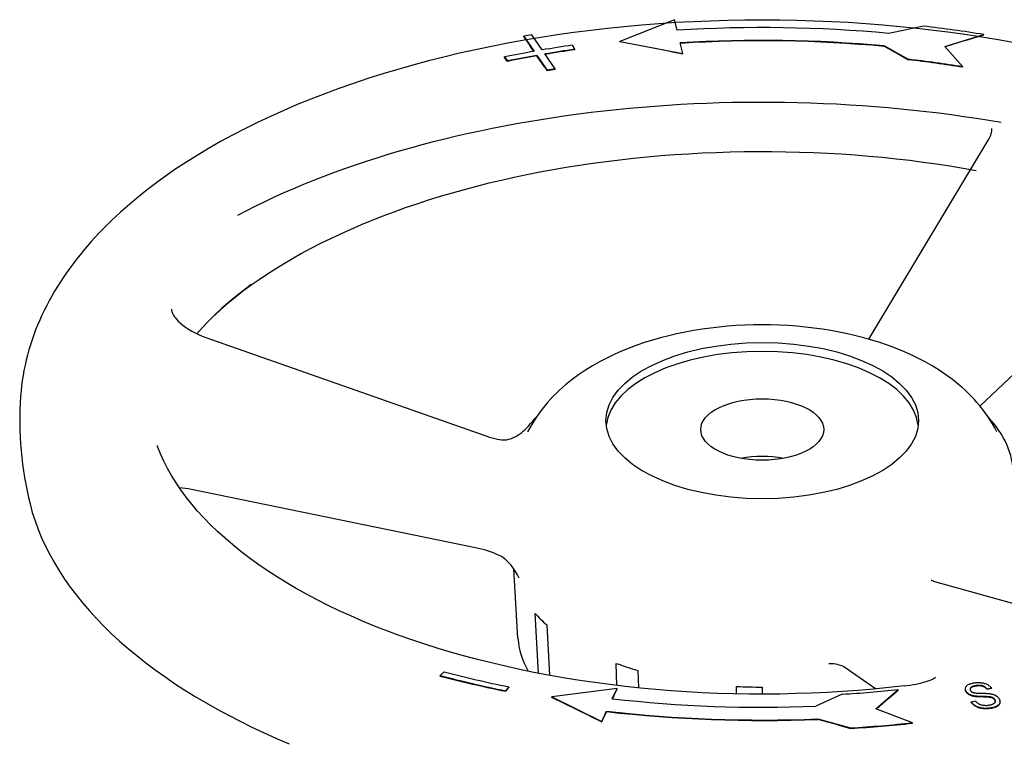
# Model space of a CAD drawing. Header units: millimetres. Extents: x 1027 to 3615, y 406 to 1468.
# Tile 18 of 19: x 1606 to 1799, y 940 to 1081. Entities that reach past the tile are written whole.
import ezdxf

# ---------------------------------------------------------------- set-up
doc = ezdxf.new("R2010")
doc.units = ezdxf.units.MM
doc.layers.add('DETAIL', color=2, linetype='Continuous')

msp = doc.modelspace()

# ---------------------------------------------------------------- linework, layer by layer
at = {"layer": 'DETAIL'}
for p, q in [((1734.26, 1080.6), (1723.59, 1076.35)), ((1734.77, 1078.54), (1734.26, 1080.6)), ((1782.83, 1079.33), (1776.09, 1077.92)), ((1704.82, 1077.37), (1706.85, 1074.42)), ((1704.82, 1077.28), (1704.82, 1077.37)), ((1704.82, 1077.28), (1705.99, 1075.58)), ((1708.41, 1074.69), (1706.38, 1077.64)), ((1723.59, 1076.35), (1735.88, 1074.02)), ((1723.59, 1076.26), (1723.59, 1076.35)), ((1733.49, 1074.39), (1723.59, 1076.26)), ((1786.98, 1075.39), (1794.6, 1077.7)), ((1790.99, 1076.52), (1787.04, 1075.32)), ((1790.99, 1076.52), (1794.6, 1077.62)), ((1794.6, 1077.62), (1794.6, 1077.7)), ((1706.79, 1074.42), (1705.99, 1075.58)), ((1714.79, 1074.82), (1714.33, 1075.62)), ((1714.79, 1074.74), (1714.79, 1074.82)), ((1733.49, 1074.39), (1735.88, 1073.93)), ((1735.88, 1074.02), (1735.37, 1076.08)), ((1775.19, 1075.47), (1779.85, 1072.87)), ((1775.19, 1075.39), (1775.19, 1075.47)), ((1778.45, 1073.56), (1775.19, 1075.39)), ((1790.51, 1071.4), (1786.98, 1075.39)), ((1701.05, 1073.33), (1701.67, 1072.56)), ((1701.05, 1073.24), (1701.05, 1073.33)), ((1701.67, 1072.47), (1701.05, 1073.24)), ((1701.67, 1072.47), (1701.67, 1072.56)), ((1707.39, 1073.64), (1709.4, 1070.73)), ((1707.39, 1073.55), (1707.39, 1073.64)), ((1708.88, 1071.39), (1707.39, 1073.55)), ((1710.96, 1071), (1708.95, 1073.91)), ((1735.88, 1073.93), (1735.88, 1074.02)), ((1778.45, 1073.56), (1779.85, 1072.79)), ((1779.85, 1072.79), (1779.85, 1072.87)), ((1708.88, 1071.39), (1709.4, 1070.64)), ((1709.4, 1070.64), (1709.4, 1070.73)), ((1710.96, 1070.91), (1710.96, 1071)), ((1790.51, 1071.31), (1790.51, 1071.4)), ((1772.15, 1018.25), (1795.56, 1057.26)), ((1826.88, 1036.62), (1793.86, 1005.19)), ((1642.8, 1018.57), (1697.39, 999.42)), ((1695.39, 977.57), (1639.98, 988.91)), ((1703.68, 959.93), (1702.86, 973.45)), ((1784.99, 970.99), (1816.97, 962.05)), ((1707.67, 953.07), (1707.03, 964.75)), ((1709.3, 962.52), (1709.84, 952.67)), ((1688.52, 952.62), (1689.3, 953.35)), ((1723.01, 950.68), (1722.87, 954.99)), ((1727.06, 953.63), (1727.18, 950.21)), ((1773.49, 950.01), (1767.27, 954.32)), ((1688.52, 952.53), (1688.52, 952.62)), ((1701.88, 950.42), (1701.26, 949.65)), ((1701.88, 950.33), (1701.26, 949.57)), ((1701.26, 949.57), (1701.26, 949.65)), ((1701.88, 950.33), (1701.88, 950.42)), ((1723.02, 950.12), (1710.32, 948.45)), ((1722.09, 948.1), (1723.02, 950.12)), ((1722.4, 948.69), (1723.02, 950.04)), ((1723.02, 950.04), (1723.02, 950.12)), ((1746.35, 949.05), (1746.34, 950.5)), ((1751.33, 950.37), (1751.34, 948.99)), ((1773.56, 946.1), (1777.9, 949.89)), ((1776.1, 948.24), (1777.9, 949.8)), ((1777.9, 949.8), (1777.9, 949.89)), ((1791.01, 949.94), (1791.01, 950.03)), ((1796.1, 950.16), (1795.28, 949.99)), ((1796.1, 950.08), (1795.28, 949.9)), ((1795.28, 949.9), (1795.28, 949.99)), ((1796.1, 950.08), (1796.1, 950.16)), ((1710.32, 948.45), (1720.04, 943.66)), ((1710.32, 948.36), (1710.32, 948.45)), ((1717.79, 944.68), (1710.32, 948.36)), ((1722.4, 948.69), (1722.13, 948.1)), ((1766.99, 948.98), (1761.81, 946.63)), ((1776.1, 948.24), (1773.63, 946.08)), ((1792.16, 947.48), (1792.97, 947.66)), ((1792.16, 947.39), (1792.16, 947.48)), ((1792.76, 948.54), (1792.76, 948.63)), ((1795.57, 948.39), (1795.57, 948.48)), ((1797.76, 947.48), (1797.76, 947.57)), ((1720.04, 943.66), (1720.97, 945.68)), ((1720.97, 945.59), (1720.41, 944.37)), ((1720.97, 945.59), (1720.97, 945.68)), ((1780.66, 943.41), (1773.56, 946.1)), ((1717.79, 944.68), (1720.04, 943.58)), ((1720.04, 943.58), (1720.41, 944.37)), ((1720.04, 943.58), (1720.04, 943.66)), ((1762.2, 944.15), (1768.61, 942.4)), ((1762.2, 944.07), (1762.2, 944.15)), ((1766.12, 942.99), (1762.2, 944.07)), ((1766.12, 942.99), (1768.61, 942.31)), ((1768.61, 942.31), (1768.61, 942.4)), ((1780.66, 943.32), (1780.66, 943.41))]:
    msp.add_line(p, q, dxfattribs=at)
at = {"layer": 'DETAIL', "flags": 128}
for points in [[(1801.01, 1076.01), (1797.82, 1076.58), (1794.61, 1077.12), (1791.37, 1077.62), (1788.12, 1078.09), (1784.84, 1078.51), (1781.54, 1078.89), (1778.23, 1079.23), (1774.9, 1079.53), (1771.56, 1079.79), (1768.21, 1080.02), (1764.85, 1080.2), (1761.49, 1080.34), (1758.12, 1080.44), (1754.74, 1080.5), (1751.36, 1080.52), (1747.99, 1080.5), (1744.61, 1080.44), (1741.24, 1080.34), (1737.87, 1080.2), (1734.51, 1080.02), (1731.16, 1079.79), (1727.82, 1079.53), (1724.5, 1079.23), (1721.19, 1078.89), (1717.89, 1078.51), (1714.61, 1078.08), (1711.35, 1077.62), (1708.12, 1077.12), (1704.9, 1076.58), (1701.71, 1076.01), (1698.55, 1075.39), (1695.42, 1074.74), (1692.31, 1074.04), (1689.24, 1073.31), (1686.2, 1072.55), (1683.2, 1071.74), (1680.23, 1070.9), (1677.3, 1070.02), (1674.41, 1069.11), (1671.56, 1068.16), (1668.75, 1067.18), (1665.99, 1066.16), (1663.27, 1065.11), (1660.6, 1064.02), (1657.98, 1062.9), (1655.4, 1061.74), (1652.88, 1060.55), (1650.41, 1059.33), (1647.99, 1058.08), (1645.63, 1056.8), (1643.32, 1055.48), (1641.07, 1054.13), (1638.88, 1052.75), (1636.75, 1051.34), (1634.67, 1049.9), (1632.66, 1048.43), (1630.71, 1046.93), (1628.83, 1045.4), (1627.01, 1043.84), (1626.13, 1043.05), (1625.26, 1042.25), (1624.41, 1041.45), (1623.58, 1040.63), (1622.76, 1039.81), (1621.96, 1038.98), (1621.18, 1038.15), (1620.42, 1037.31), (1619.67, 1036.46), (1618.94, 1035.6), (1618.23, 1034.74), (1617.54, 1033.87), (1616.87, 1032.99), (1616.22, 1032.11), (1615.59, 1031.22), (1614.97, 1030.33), (1614.38, 1029.42), (1613.81, 1028.51), (1613.25, 1027.6), (1612.72, 1026.68), (1612.2, 1025.75), (1611.71, 1024.82), (1611.24, 1023.87), (1610.79, 1022.93), (1610.36, 1021.98), (1609.95, 1021.02), (1609.56, 1020.05), (1609.2, 1019.08), (1608.86, 1018.11), (1608.54, 1017.13), (1608.24, 1016.15), (1607.97, 1015.16), (1607.71, 1014.17), (1607.49, 1013.17), (1607.28, 1012.17), (1607.1, 1011.17), (1606.94, 1010.17), (1606.81, 1009.16), (1606.7, 1008.16), (1606.61, 1007.15)], [(1797.97, 1060.51), (1795.57, 1060.92), (1793.16, 1061.3), (1790.73, 1061.67), (1788.29, 1062.01), (1785.83, 1062.33), (1783.37, 1062.63), (1780.89, 1062.91), (1778.4, 1063.16), (1775.91, 1063.39), (1773.41, 1063.6), (1770.9, 1063.79), (1768.38, 1063.95), (1765.86, 1064.09), (1763.33, 1064.21), (1760.8, 1064.31), (1758.27, 1064.38), (1755.73, 1064.43), (1753.19, 1064.46), (1750.65, 1064.47), (1748.12, 1064.45), (1745.58, 1064.41), (1743.04, 1064.35), (1740.51, 1064.26), (1737.98, 1064.15), (1735.46, 1064.02), (1732.94, 1063.86), (1730.43, 1063.69), (1727.92, 1063.49), (1725.42, 1063.26), (1722.93, 1063.02), (1720.45, 1062.75), (1717.98, 1062.46), (1715.52, 1062.15), (1713.08, 1061.82), (1710.64, 1061.46), (1708.22, 1061.09), (1705.81, 1060.69), (1703.42, 1060.27), (1701.04, 1059.83), (1698.68, 1059.37), (1696.34, 1058.88), (1694.01, 1058.38), (1691.71, 1057.85), (1689.42, 1057.3), (1687.16, 1056.74), (1684.91, 1056.15), (1682.69, 1055.54), (1680.49, 1054.92), (1678.32, 1054.27), (1676.16, 1053.6), (1674.04, 1052.92), (1671.93, 1052.22), (1669.86, 1051.49), (1667.81, 1050.75), (1665.79, 1050), (1663.79, 1049.22), (1661.83, 1048.43), (1659.89, 1047.62), (1657.99, 1046.79), (1656.11, 1045.94), (1654.27, 1045.08), (1652.46, 1044.2), (1650.68, 1043.31), (1648.94, 1042.4)], [(1795.56, 1057.26), (1795.71, 1057.54), (1795.85, 1057.81), (1795.96, 1058.09), (1796.05, 1058.36), (1796.12, 1058.62), (1796.17, 1058.88), (1796.19, 1059.14), (1796.2, 1059.39)], [(1793.14, 1051.13), (1790.57, 1051.58), (1787.99, 1052), (1785.39, 1052.39), (1782.77, 1052.76), (1780.14, 1053.1), (1777.49, 1053.4), (1774.83, 1053.68), (1772.16, 1053.93), (1769.47, 1054.14), (1766.78, 1054.33), (1764.08, 1054.49), (1761.37, 1054.61), (1758.66, 1054.71), (1755.94, 1054.78), (1753.22, 1054.81), (1750.5, 1054.82), (1747.78, 1054.79), (1745.07, 1054.74), (1742.35, 1054.65), (1739.64, 1054.54), (1736.94, 1054.39), (1734.24, 1054.22), (1731.55, 1054.01), (1728.88, 1053.77), (1726.21, 1053.51), (1723.56, 1053.21), (1720.92, 1052.89), (1718.29, 1052.53), (1715.69, 1052.15), (1713.1, 1051.73), (1710.53, 1051.29), (1707.98, 1050.82), (1705.45, 1050.33), (1702.95, 1049.8), (1700.47, 1049.25), (1698.02, 1048.67), (1695.59, 1048.06), (1693.2, 1047.42), (1690.83, 1046.76), (1688.49, 1046.07), (1686.19, 1045.36), (1683.92, 1044.62), (1681.68, 1043.86), (1679.48, 1043.07), (1677.31, 1042.26), (1675.19, 1041.42), (1673.1, 1040.56), (1671.05, 1039.68), (1669.04, 1038.78), (1667.08, 1037.85), (1665.15, 1036.91), (1663.28, 1035.94), (1661.44, 1034.95), (1659.66, 1033.95), (1657.92, 1032.92), (1656.23, 1031.88), (1654.58, 1030.82), (1652.99, 1029.74), (1651.44, 1028.64), (1649.95, 1027.53), (1648.5, 1026.41), (1647.11, 1025.27), (1645.78, 1024.12), (1644.5, 1022.95)], [(1651.63, 1028.91), (1650.1, 1027.76), (1648.63, 1026.6), (1647.22, 1025.41), (1645.86, 1024.22), (1644.56, 1023.01), (1643.31, 1021.79), (1642.13, 1020.55), (1641.01, 1019.31)], [(1636.06, 1024.11), (1636.07, 1023.9), (1636.13, 1023.64), (1636.18, 1023.49), (1636.25, 1023.33), (1636.33, 1023.16), (1636.43, 1022.98), (1636.55, 1022.79), (1636.68, 1022.6), (1636.82, 1022.4), (1636.99, 1022.2), (1637.36, 1021.79), (1637.8, 1021.38), (1638.29, 1020.97), (1638.83, 1020.57), (1639.41, 1020.18), (1640.03, 1019.81), (1640.69, 1019.47), (1641.37, 1019.14), (1642.08, 1018.84), (1642.8, 1018.57)], [(1797.15, 1000.16), (1796.73, 1000.95), (1796.29, 1001.72), (1795.83, 1002.48), (1795.36, 1003.2), (1794.86, 1003.91), (1794.34, 1004.6), (1793.81, 1005.26), (1793.26, 1005.91), (1792.7, 1006.53), (1792.13, 1007.13), (1791.55, 1007.72), (1790.95, 1008.28), (1790.35, 1008.83), (1789.74, 1009.36), (1788.48, 1010.37), (1787.19, 1011.32), (1785.87, 1012.21), (1784.51, 1013.05), (1783.13, 1013.83), (1781.72, 1014.57), (1780.29, 1015.26), (1778.83, 1015.9), (1777.35, 1016.51), (1775.84, 1017.07), (1774.31, 1017.59), (1772.77, 1018.08), (1771.2, 1018.52), (1769.62, 1018.93), (1768.01, 1019.3), (1766.39, 1019.64), (1764.76, 1019.94), (1763.12, 1020.2), (1761.46, 1020.43), (1759.79, 1020.62), (1758.12, 1020.78), (1756.43, 1020.9), (1754.75, 1020.99), (1753.06, 1021.04), (1751.36, 1021.06), (1749.67, 1021.04), (1747.98, 1020.99), (1746.29, 1020.9), (1744.61, 1020.78), (1742.93, 1020.62), (1741.27, 1020.43), (1739.61, 1020.2), (1737.96, 1019.94), (1736.33, 1019.64), (1734.71, 1019.3), (1733.11, 1018.93), (1731.53, 1018.52), (1729.96, 1018.08), (1728.41, 1017.59), (1726.88, 1017.07), (1725.38, 1016.51), (1723.9, 1015.9), (1722.44, 1015.26), (1721, 1014.57), (1719.59, 1013.84), (1718.21, 1013.05), (1716.85, 1012.22), (1715.53, 1011.33), (1714.24, 1010.38), (1712.99, 1009.36), (1712.37, 1008.83), (1711.77, 1008.28), (1711.18, 1007.72), (1710.59, 1007.13), (1710.02, 1006.53), (1709.46, 1005.91), (1708.92, 1005.26), (1708.38, 1004.6), (1707.87, 1003.91), (1707.37, 1003.2), (1706.89, 1002.48), (1706.43, 1001.72), (1705.99, 1000.95), (1705.58, 1000.16)], [(1606.61, 1007.15), (1606.53, 1005.82), (1606.48, 1004.49), (1606.45, 1003.16), (1606.44, 1001.83), (1606.47, 1000.5), (1606.52, 999.17), (1606.6, 997.84), (1606.7, 996.51), (1606.83, 995.19), (1606.99, 993.88), (1607.17, 992.56), (1607.38, 991.26), (1607.61, 989.96), (1607.87, 988.67), (1608.15, 987.39), (1608.46, 986.12)], [(1707.3, 1003.09), (1706.81, 1002.56), (1706.35, 1002.01)], [(1800.36, 991.8), (1800.34, 992.55), (1800.28, 993.3), (1800.18, 994.05), (1800.04, 994.79), (1799.86, 995.53), (1799.64, 996.26), (1799.38, 996.98), (1799.08, 997.7), (1798.75, 998.4), (1798.37, 999.1), (1797.97, 999.79), (1797.53, 1000.47), (1797.05, 1001.14), (1796.54, 1001.8), (1796, 1002.45), (1795.43, 1003.09)], [(1700.47, 998.64), (1700.96, 998.6), (1701.45, 998.63), (1701.93, 998.72), (1702.4, 998.87), (1702.84, 999.06), (1703.27, 999.28), (1703.67, 999.52), (1704.06, 999.79), (1704.42, 1000.07), (1704.77, 1000.36), (1705.09, 1000.66), (1705.39, 1000.95), (1705.67, 1001.24), (1705.92, 1001.52), (1706.15, 1001.78), (1706.35, 1002.01)], [(1697.39, 999.42), (1698.15, 999.17), (1698.93, 998.96), (1699.7, 998.78), (1700.47, 998.64)], [(1633.27, 997.48), (1633.28, 997.43), (1633.29, 997.37), (1633.32, 997.3)], [(1779.05, 950.6), (1776.07, 950.27), (1773.08, 949.98), (1770.07, 949.72), (1767.05, 949.51), (1764.02, 949.33), (1760.98, 949.19), (1757.94, 949.09), (1754.89, 949.02), (1751.84, 949), (1748.79, 949.01), (1745.74, 949.06), (1742.69, 949.15), (1739.65, 949.28), (1736.62, 949.44), (1733.6, 949.65), (1730.59, 949.89), (1727.59, 950.17), (1724.61, 950.49), (1721.64, 950.85), (1718.69, 951.24), (1715.77, 951.67), (1712.87, 952.14), (1709.99, 952.64), (1707.14, 953.18), (1704.32, 953.75), (1701.53, 954.36), (1698.77, 955.01), (1696.04, 955.69), (1693.35, 956.4), (1690.7, 957.15), (1688.09, 957.93), (1685.52, 958.74), (1682.99, 959.58), (1680.51, 960.45), (1678.07, 961.36), (1675.68, 962.29), (1673.34, 963.26), (1671.05, 964.25), (1668.81, 965.27), (1666.63, 966.32), (1664.5, 967.39), (1662.43, 968.49), (1660.41, 969.62), (1658.45, 970.77), (1656.56, 971.94), (1654.73, 973.13), (1652.95, 974.35), (1651.25, 975.58), (1649.6, 976.84), (1648.03, 978.11), (1646.52, 979.4), (1645.08, 980.71), (1643.71, 982.03), (1642.41, 983.37), (1641.17, 984.72), (1640.01, 986.08), (1638.92, 987.45), (1637.91, 988.84), (1636.96, 990.23), (1636.08, 991.63), (1635.28, 993.04), (1634.55, 994.46), (1633.9, 995.88), (1633.32, 997.3)], [(1639.98, 988.91), (1639.38, 989.03), (1638.78, 989.12), (1638.19, 989.19), (1637.62, 989.24)], [(1608.46, 986.12), (1608.91, 984.44), (1609.45, 982.78), (1610.05, 981.12), (1610.73, 979.48), (1611.49, 977.84), (1612.31, 976.22), (1613.21, 974.61), (1614.18, 973.01), (1615.22, 971.43), (1616.32, 969.86), (1617.5, 968.3), (1618.74, 966.76), (1620.05, 965.24), (1621.43, 963.74), (1622.87, 962.26), (1624.38, 960.79), (1625.95, 959.34), (1627.59, 957.92), (1629.29, 956.51), (1631.04, 955.12), (1632.86, 953.76), (1634.74, 952.42), (1636.67, 951.1), (1638.67, 949.8), (1640.72, 948.53), (1642.82, 947.28), (1644.98, 946.06), (1647.19, 944.87), (1649.46, 943.69), (1651.77, 942.55), (1654.14, 941.43), (1656.55, 940.34), (1659.01, 939.28)], [(1700, 976.07), (1699.45, 976.31), (1698.89, 976.54), (1698.32, 976.75), (1697.74, 976.95), (1697.15, 977.13), (1696.56, 977.3), (1695.97, 977.44), (1695.39, 977.57)], [(1703.92, 971.64), (1703.59, 972.27), (1703.22, 972.9), (1702.81, 973.53), (1702.36, 974.13), (1701.85, 974.71), (1701.29, 975.23), (1700.99, 975.47), (1700.67, 975.69), (1700.34, 975.89), (1700, 976.07)], [(1784.35, 971.25), (1784.36, 971.24), (1784.39, 971.22), (1784.44, 971.19), (1784.51, 971.16), (1784.71, 971.08), (1784.99, 970.99)], [(1703.68, 959.93), (1703.76, 959.1), (1703.88, 958.27), (1704.06, 957.45), (1704.29, 956.63), (1704.57, 955.83), (1704.89, 955.03), (1705.26, 954.25), (1705.68, 953.47)], [(1765.24, 954.9), (1765.05, 954.93), (1764.84, 954.93), (1764.61, 954.92), (1764.36, 954.9)], [(1767.27, 954.32), (1767.2, 954.36), (1767.08, 954.43), (1766.89, 954.5), (1766.65, 954.59), (1766.36, 954.67), (1766.02, 954.75), (1765.65, 954.83), (1765.24, 954.9)], [(1779.05, 950.6), (1779.66, 950.68), (1780.26, 950.76), (1780.84, 950.86), (1781.39, 950.97), (1781.93, 951.08), (1782.43, 951.21), (1782.91, 951.34), (1783.35, 951.47), (1783.75, 951.61), (1784.12, 951.75), (1784.44, 951.88), (1784.71, 952.01), (1784.92, 952.13), (1785.08, 952.23), (1785.17, 952.3), (1785.19, 952.33), (1785.2, 952.33)], [(1791.17, 949.52), (1791.12, 949.61), (1791.08, 949.7), (1791.04, 949.79), (1791.02, 949.88), (1791.01, 949.97), (1791.01, 950.06), (1791.02, 950.15), (1791.04, 950.24), (1791.07, 950.33), (1791.11, 950.41), (1791.16, 950.49), (1791.22, 950.57), (1791.29, 950.65), (1791.38, 950.72), (1791.47, 950.78), (1791.58, 950.85), (1791.69, 950.91), (1791.82, 950.96), (1791.95, 951.01), (1792.08, 951.06), (1792.23, 951.1), (1792.38, 951.14), (1792.54, 951.17), (1792.7, 951.2)], [(1792.7, 951.2), (1792.89, 951.23), (1793.07, 951.25), (1793.25, 951.26), (1793.43, 951.27), (1793.61, 951.27), (1793.78, 951.26), (1793.95, 951.25), (1794.12, 951.23), (1794.29, 951.21), (1794.45, 951.18), (1794.6, 951.14), (1794.75, 951.1), (1794.9, 951.05), (1795.04, 951), (1795.18, 950.93), (1795.31, 950.86), (1795.43, 950.79), (1795.55, 950.71), (1795.66, 950.63), (1795.76, 950.55), (1795.86, 950.46), (1795.94, 950.36), (1796.03, 950.27), (1796.1, 950.16)], [(1791.17, 949.43), (1791.16, 949.45), (1791.14, 949.48), (1791.13, 949.5), (1791.12, 949.52), (1791.11, 949.54), (1791.1, 949.56), (1791.09, 949.58), (1791.08, 949.6), (1791.07, 949.63), (1791.06, 949.65), (1791.06, 949.67), (1791.05, 949.69), (1791.04, 949.71), (1791.04, 949.73), (1791.03, 949.75), (1791.03, 949.77), (1791.02, 949.8), (1791.02, 949.82), (1791.02, 949.84), (1791.01, 949.86), (1791.01, 949.88), (1791.01, 949.9), (1791.01, 949.92), (1791.01, 949.94)], [(1792.76, 948.63), (1792.66, 948.65), (1792.57, 948.67), (1792.47, 948.69), (1792.38, 948.71), (1792.3, 948.74), (1792.21, 948.76), (1792.13, 948.79), (1792.06, 948.82), (1791.98, 948.86), (1791.91, 948.89), (1791.84, 948.93), (1791.77, 948.96), (1791.7, 949), (1791.64, 949.04), (1791.58, 949.08), (1791.53, 949.13), (1791.47, 949.17), (1791.42, 949.22), (1791.37, 949.26), (1791.32, 949.31), (1791.28, 949.36), (1791.24, 949.41), (1791.2, 949.47), (1791.17, 949.52)], [(1792.76, 948.54), (1792.66, 948.56), (1792.57, 948.58), (1792.47, 948.6), (1792.38, 948.63), (1792.3, 948.65), (1792.21, 948.68), (1792.13, 948.71), (1792.06, 948.74), (1791.98, 948.77), (1791.91, 948.8), (1791.84, 948.84), (1791.77, 948.88), (1791.7, 948.92), (1791.64, 948.96), (1791.58, 949), (1791.53, 949.04), (1791.47, 949.08), (1791.42, 949.13), (1791.37, 949.18), (1791.32, 949.23), (1791.28, 949.28), (1791.24, 949.33), (1791.2, 949.38), (1791.17, 949.43)], [(1793.08, 950.65), (1792.96, 950.63), (1792.83, 950.61), (1792.72, 950.58), (1792.61, 950.55), (1792.52, 950.52), (1792.43, 950.49), (1792.34, 950.46), (1792.27, 950.42), (1792.2, 950.38), (1792.14, 950.34), (1792.09, 950.3), (1792.05, 950.26), (1792.01, 950.21), (1791.98, 950.17), (1791.95, 950.12), (1791.94, 950.08), (1791.92, 950.03), (1791.92, 949.98), (1791.91, 949.94), (1791.92, 949.89), (1791.93, 949.84), (1791.94, 949.79), (1791.97, 949.74), (1791.99, 949.7)], [(1792.47, 950.42), (1792.43, 950.4), (1792.38, 950.39), (1792.34, 950.37), (1792.3, 950.35), (1792.26, 950.33), (1792.23, 950.31), (1792.2, 950.29), (1792.17, 950.27), (1792.14, 950.25), (1792.11, 950.23), (1792.08, 950.21), (1792.06, 950.19), (1792.04, 950.16), (1792.02, 950.14), (1792, 950.12), (1791.99, 950.09), (1791.97, 950.07), (1791.96, 950.05), (1791.95, 950.02), (1791.94, 950), (1791.93, 949.98), (1791.92, 949.95), (1791.92, 949.93), (1791.92, 949.9)], [(1791.99, 949.7), (1792.01, 949.67), (1792.02, 949.65), (1792.04, 949.63), (1792.05, 949.61), (1792.07, 949.59), (1792.09, 949.57), (1792.1, 949.56), (1792.12, 949.54), (1792.14, 949.52), (1792.16, 949.5), (1792.18, 949.49), (1792.2, 949.47), (1792.23, 949.45), (1792.25, 949.44), (1792.27, 949.42), (1792.3, 949.41), (1792.32, 949.4), (1792.35, 949.38), (1792.38, 949.37), (1792.4, 949.36), (1792.43, 949.34), (1792.46, 949.33), (1792.49, 949.32), (1792.52, 949.31)], [(1793.08, 950.56), (1793.05, 950.56), (1793.03, 950.55), (1793, 950.55), (1792.97, 950.54), (1792.94, 950.54), (1792.91, 950.53), (1792.88, 950.53), (1792.86, 950.52), (1792.83, 950.52), (1792.8, 950.51), (1792.78, 950.51), (1792.75, 950.5), (1792.72, 950.49), (1792.7, 950.49), (1792.68, 950.48), (1792.65, 950.48), (1792.63, 950.47), (1792.6, 950.46), (1792.58, 950.46), (1792.56, 950.45), (1792.54, 950.44), (1792.52, 950.44), (1792.49, 950.43), (1792.47, 950.42)], [(1792.52, 949.31), (1792.58, 949.29), (1792.66, 949.27), (1792.75, 949.26), (1792.85, 949.24), (1792.96, 949.23), (1793.08, 949.21), (1793.22, 949.2), (1793.36, 949.2), (1793.52, 949.19), (1793.69, 949.18), (1793.87, 949.18), (1794.06, 949.18), (1794.25, 949.18), (1794.44, 949.17), (1794.61, 949.17), (1794.77, 949.17), (1794.93, 949.16), (1795.07, 949.15), (1795.2, 949.15), (1795.33, 949.14), (1795.44, 949.13), (1795.55, 949.12), (1795.64, 949.11), (1795.73, 949.1)], [(1795.28, 949.99), (1795.22, 950.06), (1795.16, 950.13), (1795.1, 950.19), (1795.03, 950.25), (1794.96, 950.31), (1794.89, 950.36), (1794.81, 950.41), (1794.74, 950.46), (1794.65, 950.5), (1794.57, 950.54), (1794.49, 950.57), (1794.4, 950.6), (1794.31, 950.63), (1794.21, 950.65), (1794.11, 950.67), (1794.01, 950.68), (1793.91, 950.69), (1793.8, 950.7), (1793.69, 950.7), (1793.57, 950.7), (1793.46, 950.69), (1793.34, 950.68), (1793.21, 950.67), (1793.08, 950.65)], [(1793.58, 950.61), (1793.56, 950.61), (1793.54, 950.61), (1793.52, 950.61), (1793.5, 950.61), (1793.48, 950.61), (1793.46, 950.61), (1793.44, 950.6), (1793.42, 950.6), (1793.4, 950.6), (1793.38, 950.6), (1793.36, 950.6), (1793.34, 950.6), (1793.32, 950.59), (1793.3, 950.59), (1793.28, 950.59), (1793.26, 950.59), (1793.23, 950.58), (1793.21, 950.58), (1793.19, 950.58), (1793.17, 950.58), (1793.15, 950.57), (1793.13, 950.57), (1793.11, 950.57), (1793.08, 950.56)], [(1795.28, 949.9), (1795.23, 949.96), (1795.18, 950.02), (1795.13, 950.07), (1795.08, 950.12), (1795.02, 950.17), (1794.96, 950.22), (1794.9, 950.27), (1794.84, 950.31), (1794.78, 950.35), (1794.71, 950.38), (1794.64, 950.42), (1794.57, 950.45), (1794.5, 950.48), (1794.43, 950.5), (1794.35, 950.53), (1794.28, 950.55), (1794.2, 950.57), (1794.12, 950.58), (1794.03, 950.59), (1793.95, 950.6), (1793.86, 950.61), (1793.77, 950.61), (1793.67, 950.61), (1793.58, 950.61)], [(1796.01, 946.3), (1795.79, 946.27), (1795.57, 946.24), (1795.35, 946.23), (1795.15, 946.22), (1794.94, 946.22), (1794.75, 946.22), (1794.56, 946.23), (1794.37, 946.25), (1794.19, 946.28), (1794.02, 946.32), (1793.85, 946.36), (1793.68, 946.41), (1793.52, 946.46), (1793.36, 946.53), (1793.21, 946.6), (1793.06, 946.67), (1792.92, 946.76), (1792.79, 946.85), (1792.66, 946.94), (1792.55, 947.04), (1792.44, 947.14), (1792.34, 947.25), (1792.25, 947.36), (1792.16, 947.48)], [(1794.81, 946.13), (1794.66, 946.14), (1794.52, 946.15), (1794.38, 946.17), (1794.24, 946.19), (1794.1, 946.21), (1793.97, 946.24), (1793.84, 946.27), (1793.71, 946.31), (1793.59, 946.35), (1793.47, 946.39), (1793.35, 946.44), (1793.23, 946.5), (1793.12, 946.56), (1793.01, 946.62), (1792.9, 946.68), (1792.8, 946.75), (1792.71, 946.82), (1792.61, 946.89), (1792.53, 946.97), (1792.44, 947.05), (1792.37, 947.13), (1792.29, 947.21), (1792.23, 947.3), (1792.16, 947.39)], [(1795.57, 948.48), (1795.51, 948.48), (1795.45, 948.49), (1795.37, 948.49), (1795.28, 948.5), (1795.19, 948.5), (1795.08, 948.51), (1794.96, 948.51), (1794.84, 948.52), (1794.7, 948.52), (1794.56, 948.52), (1794.4, 948.53), (1794.24, 948.53), (1794.07, 948.53), (1793.91, 948.54), (1793.76, 948.54), (1793.62, 948.55), (1793.48, 948.55), (1793.36, 948.56), (1793.24, 948.57), (1793.13, 948.58), (1793.02, 948.59), (1792.93, 948.6), (1792.84, 948.62), (1792.76, 948.63)], [(1795.57, 948.39), (1795.51, 948.4), (1795.45, 948.4), (1795.37, 948.41), (1795.28, 948.41), (1795.19, 948.42), (1795.08, 948.42), (1794.96, 948.43), (1794.84, 948.43), (1794.7, 948.43), (1794.56, 948.44), (1794.4, 948.44), (1794.24, 948.44), (1794.07, 948.45), (1793.91, 948.45), (1793.76, 948.45), (1793.62, 948.46), (1793.48, 948.47), (1793.36, 948.48), (1793.24, 948.48), (1793.13, 948.49), (1793.02, 948.5), (1792.93, 948.52), (1792.84, 948.53), (1792.76, 948.54)], [(1792.97, 947.66), (1793.04, 947.57), (1793.11, 947.49), (1793.19, 947.41), (1793.27, 947.34), (1793.35, 947.28), (1793.43, 947.22), (1793.52, 947.16), (1793.61, 947.11), (1793.7, 947.06), (1793.8, 947.02), (1793.9, 946.98), (1794.01, 946.94), (1794.13, 946.91), (1794.25, 946.88), (1794.37, 946.86), (1794.51, 946.84), (1794.64, 946.83), (1794.78, 946.82), (1794.92, 946.81), (1795.06, 946.81), (1795.2, 946.81), (1795.34, 946.82), (1795.48, 946.84), (1795.62, 946.86)], [(1796.77, 947.93), (1796.75, 947.96), (1796.72, 948), (1796.7, 948.03), (1796.67, 948.07), (1796.63, 948.1), (1796.6, 948.13), (1796.56, 948.16), (1796.52, 948.19), (1796.48, 948.22), (1796.44, 948.24), (1796.4, 948.27), (1796.35, 948.29), (1796.3, 948.31), (1796.25, 948.34), (1796.19, 948.36), (1796.14, 948.37), (1796.08, 948.39), (1796.01, 948.41), (1795.95, 948.42), (1795.88, 948.44), (1795.8, 948.45), (1795.73, 948.46), (1795.65, 948.47), (1795.57, 948.48)], [(1796.77, 947.84), (1796.75, 947.88), (1796.72, 947.91), (1796.7, 947.95), (1796.67, 947.98), (1796.63, 948.01), (1796.6, 948.04), (1796.56, 948.07), (1796.52, 948.1), (1796.48, 948.13), (1796.44, 948.16), (1796.4, 948.18), (1796.35, 948.2), (1796.3, 948.23), (1796.25, 948.25), (1796.19, 948.27), (1796.14, 948.29), (1796.08, 948.31), (1796.01, 948.32), (1795.95, 948.34), (1795.88, 948.35), (1795.8, 948.36), (1795.73, 948.37), (1795.65, 948.38), (1795.57, 948.39)], [(1795.62, 946.86), (1795.75, 946.88), (1795.86, 946.9), (1795.98, 946.93), (1796.08, 946.96), (1796.18, 946.99), (1796.28, 947.03), (1796.36, 947.06), (1796.45, 947.1), (1796.52, 947.15), (1796.59, 947.19), (1796.65, 947.24), (1796.7, 947.28), (1796.75, 947.33), (1796.79, 947.38), (1796.82, 947.43), (1796.84, 947.49), (1796.85, 947.54), (1796.86, 947.6), (1796.86, 947.65), (1796.86, 947.71), (1796.85, 947.76), (1796.83, 947.82), (1796.81, 947.87), (1796.77, 947.93)], [(1795.73, 949.1), (1795.84, 949.08), (1795.96, 949.06), (1796.07, 949.04), (1796.17, 949.02), (1796.28, 948.99), (1796.38, 948.96), (1796.47, 948.93), (1796.56, 948.9), (1796.65, 948.86), (1796.74, 948.83), (1796.82, 948.79), (1796.9, 948.75), (1796.97, 948.7), (1797.04, 948.66), (1797.11, 948.61), (1797.18, 948.56), (1797.24, 948.51), (1797.3, 948.46), (1797.36, 948.41), (1797.41, 948.35), (1797.46, 948.3), (1797.51, 948.24), (1797.55, 948.18), (1797.59, 948.11)], [(1797.59, 948.11), (1797.65, 948.02), (1797.69, 947.92), (1797.72, 947.83), (1797.75, 947.73), (1797.76, 947.63), (1797.76, 947.54), (1797.75, 947.44), (1797.73, 947.35), (1797.7, 947.25), (1797.66, 947.16), (1797.61, 947.07), (1797.55, 946.99), (1797.47, 946.91), (1797.39, 946.83), (1797.29, 946.76), (1797.18, 946.69), (1797.06, 946.62), (1796.94, 946.56), (1796.8, 946.5), (1796.66, 946.45), (1796.51, 946.41), (1796.35, 946.37), (1796.19, 946.33), (1796.01, 946.3)], [(1796.86, 947.6), (1796.86, 947.61), (1796.86, 947.62), (1796.86, 947.63), (1796.86, 947.64), (1796.85, 947.65), (1796.85, 947.66), (1796.85, 947.67), (1796.85, 947.68), (1796.84, 947.69), (1796.84, 947.7), (1796.84, 947.71), (1796.83, 947.72), (1796.83, 947.73), (1796.83, 947.74), (1796.82, 947.75), (1796.82, 947.76), (1796.81, 947.77), (1796.81, 947.78), (1796.8, 947.79), (1796.8, 947.8), (1796.79, 947.81), (1796.79, 947.82), (1796.78, 947.83), (1796.77, 947.84)], [(1797.76, 947.48), (1797.76, 947.44), (1797.76, 947.39), (1797.75, 947.34), (1797.74, 947.3), (1797.73, 947.25), (1797.72, 947.2), (1797.7, 947.16), (1797.68, 947.11), (1797.66, 947.07), (1797.64, 947.03), (1797.61, 946.99), (1797.58, 946.95), (1797.55, 946.9), (1797.51, 946.86), (1797.47, 946.83), (1797.43, 946.79), (1797.39, 946.75), (1797.35, 946.71), (1797.3, 946.68), (1797.25, 946.64), (1797.19, 946.61), (1797.14, 946.58), (1797.08, 946.54), (1797.02, 946.51)], [(1796.01, 946.21), (1795.96, 946.21), (1795.9, 946.2), (1795.85, 946.19), (1795.8, 946.18), (1795.75, 946.18), (1795.69, 946.17), (1795.64, 946.17), (1795.59, 946.16), (1795.54, 946.16), (1795.49, 946.15), (1795.44, 946.15), (1795.39, 946.14), (1795.34, 946.14), (1795.29, 946.14), (1795.24, 946.13), (1795.19, 946.13), (1795.14, 946.13), (1795.09, 946.13), (1795.04, 946.13), (1795, 946.13), (1794.95, 946.13), (1794.9, 946.13), (1794.85, 946.13), (1794.81, 946.13)], [(1797.02, 946.51), (1796.99, 946.5), (1796.95, 946.48), (1796.92, 946.46), (1796.88, 946.45), (1796.84, 946.43), (1796.8, 946.42), (1796.76, 946.4), (1796.72, 946.39), (1796.69, 946.37), (1796.64, 946.36), (1796.6, 946.35), (1796.56, 946.33), (1796.52, 946.32), (1796.48, 946.31), (1796.43, 946.3), (1796.39, 946.29), (1796.34, 946.28), (1796.3, 946.27), (1796.25, 946.26), (1796.2, 946.25), (1796.16, 946.24), (1796.11, 946.23), (1796.06, 946.22), (1796.01, 946.21)]]:
    msp.add_lwpolyline(points, dxfattribs=at)
at = {"layer": 'DETAIL'}
for centre, major_axis, start_param, end_param in [((1751.36, 1011.11), (-135.89, 0), 4.529394, 4.834826), ((1751.36, 1011.11), (-140.03, 0), 4.398494, 4.485761), ((1751.36, 1011.11), (-140.46, 0), 5.038367, 5.050165), ((1751.36, 1011.11), (130.91, 0), 1.387801, 1.693234), ((1751.36, 1011.02), (-130.91, 0), 4.529394, 4.834665), ((1751.36, 1011.11), (-134.23, 0), 5.050439, 5.096626), ((1751.36, 1011.11), (-134.23, 0), 4.991906, 5.038093), ((1751.36, 1011.11), (132.57, 0), 1.850313, 1.896423), ((1751.36, 1011.02), (-132.57, 0), 4.991906, 5.03759), ((1751.36, 1011.11), (132.57, 0), 1.908923, 1.955033), ((1751.36, 1011.02), (-132.57, 0), 5.050516, 5.096626), ((1751.36, 1011.11), (126.77, 0), 1.256902, 1.344168), ((1751.36, 1011.02), (126.77, 0), 1.256902, 1.344168), ((1751.36, 1011.11), (126.4, 0), 1.896118, 1.909228), ((1751.36, 1011.02), (126.4, 0), 1.896118, 1.909228), ((1751.36, 1000.63), (30.5, 0), 0.056819, 3.084774), ((1751.36, 989.37), (-12, 0), 4.358968, 5.06581), ((1751.36, 974.65), (48.55, 0), 3.561581, 3.664611), ((1751.51, 1011.89), (132.57, 0), 4.223961, 4.328681), ((1751.36, 974.65), (48.55, 0), 4.08518, 4.188209), ((1751.51, 1011.89), (-134.23, 0), 1.082369, 1.187088), ((1751.51, 1011.8), (-134.23, 0), 1.082369, 1.187088), ((1751.36, 974.65), (48.55, 0), 4.608779, 4.711808), ((1751.51, 1011.89), (-126.77, 0), 1.693234, 1.7805), ((1751.51, 1011.89), (-130.91, 0), 1.344168, 1.649601), ((1751.51, 1011.89), (135.89, 0), 4.485761, 4.791193), ((1751.51, 1011.8), (-135.89, 0), 1.344168, 1.649601), ((1751.51, 1011.89), (140.03, 0), 4.834827, 4.922093), ((1751.51, 1011.8), (140.03, 0), 4.834827, 4.922093)]:
    msp.add_ellipse(centre, major_axis=major_axis, ratio=0.5, start_param=start_param, end_param=end_param, dxfattribs=at)
for centre, major_axis in [((1751.36, 1002.36), (-30.5, 0)), ((1751.36, 1000.63), (-12, 0))]:
    msp.add_ellipse(centre, major_axis=major_axis, ratio=0.5, dxfattribs=at)

doc.saveas('drawing.dxf')
